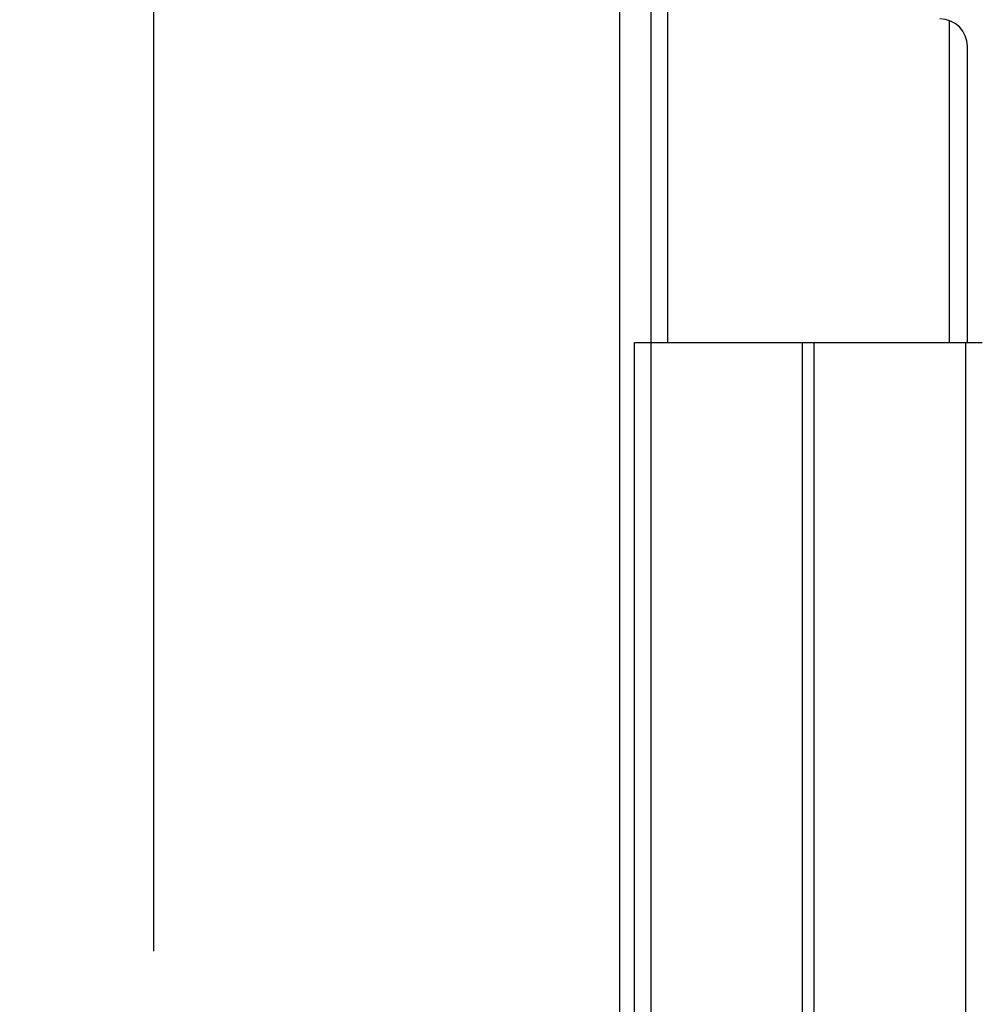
# Model space of a CAD drawing. Header units: inches. Extents: x 0.2 to 16.8, y 0.2 to 10.8.
# Tile 34 of 37: x 8.924 to 9.444, y 7.624 to 8.156. Entities that reach past the tile are written whole.
import ezdxf

# ---------------------------------------------------------------- set-up
doc = ezdxf.new("R2010")
doc.units = ezdxf.units.IN
doc.header["$LTSCALE"] = 0.935
doc.header["$MEASUREMENT"] = 0
doc.layers.get('0').update_dxf_attribs({"linetype": 'CONTINUOUS'})
doc.layers.add('DIMENSIONS', color=7, linetype='CONTINUOUS')
doc.styles.get("Standard").update_dxf_attribs({"font": 'txt', "width": 0.8})
doc.dimstyles.new('DIMSTYLE_1', dxfattribs={"dimtxt": 0.125, "dimasz": 0.18, "dimexe": 0.18, "dimexo": 0.0625, "dimgap": 0.09, "dimtad": 0, "dimtih": 1, "dimtoh": 1, "dimdec": 3, "dimzin": 4, "dimdsep": 46, "dimtxsty": 'STANDARD', "dimblk": '_FILLED', "dimblk1": '_FILLED', "dimblk2": '_FILLED', "dimcen": 0.09, "dimadec": 0, "dimazin": 0, "dimtp": 0.001, "dimtm": 0.001, "dimtfac": 1, "dimtdec": 3, "dimtofl": 0, "dimtmove": 0, "dimatfit": 3, "dimldrblk": '_FILLED', "dimfxl": 1, "dimtolj": 1, "dimtzin": 4, "dimarcsym": 0})
doc.dimstyles.new('DIMSTYLE_2', dxfattribs={"dimtxt": 0.125, "dimasz": 0.18, "dimexe": 0.18, "dimexo": 0.0625, "dimgap": 0.09, "dimtad": 0, "dimtih": 1, "dimtoh": 1, "dimdec": 3, "dimzin": 4, "dimdsep": 46, "dimtxsty": 'STANDARD', "dimblk": '_FILLED', "dimblk1": '_FILLED', "dimblk2": '_FILLED', "dimcen": 0.09, "dimadec": 0, "dimazin": 0, "dimtp": 0.001, "dimtm": 0.001, "dimtfac": 1, "dimtdec": 3, "dimtofl": 0, "dimtmove": 0, "dimatfit": 3, "dimldrblk": '_FILLED', "dimfxl": 1, "dimtolj": 1, "dimtzin": 4, "dimarcsym": 0})

# ---------------------------------------------------------------- blocks, each defined once
blk = doc.blocks.new('_FILLED')
at = {"color": 0, "linetype": 'BYBLOCK'}
blk.add_solid([(0, 0), (-1, 0.1736), (-1, -0.1736)], dxfattribs=at)
blk = doc.blocks.new('*D20')
at = {"layer": 'DIMENSIONS', "color": 2, "linetype": 'CONTINUOUS'}
for p, q in [((9.42773, 8.52119), (11.03983, 8.52119)), ((10.91483, 8.52119), (10.91483, 6.11269)), ((10.91483, 3.45419), (10.91483, 5.86269)), ((9.42773, 3.45419), (11.03983, 3.45419))]:
    blk.add_line(p, q, dxfattribs=at)
at = {"layer": 'DIMENSIONS', "color": 2, "linetype": 'CONTINUOUS', "xscale": 0.18, "yscale": 0.18, "zscale": 0.18}
for p, rotation in [((10.91483, 8.52119), 90), ((10.91483, 3.45419), 270)]:
    blk.add_blockref('_FILLED', p, dxfattribs=dict(at, rotation=rotation))
at = {"layer": 'DIMENSIONS', "color": 2, "linetype": 'CONTINUOUS', "insert": (10.91483, 6.05019), "char_height": 0.125, "width": 1.325, "attachment_point": 2, "line_spacing_factor": 0.9}
blk.add_mtext('5.067{\\Ftxt.shx;\\W1.000000;\\H0.125000; }[128.7]', dxfattribs=at)
blk = doc.blocks.new('*D24')
at = {"layer": 'DIMENSIONS', "color": 2, "linetype": 'CONTINUOUS'}
blk.add_line((8.99642, 7.65269), (8.99642, 8.96493), dxfattribs=at)
at = {"layer": 'DIMENSIONS', "color": 2, "linetype": 'CONTINUOUS', "insert": (8.93392, 9.02743), "char_height": 0.125, "width": 1.425, "attachment_point": 1, "rotation": 90, "line_spacing_factor": 0.9}
blk.add_mtext('9X .369{\\Ftxt.shx;\\W1.000000;\\H0.125000; }[9.37]', dxfattribs=at)

msp = doc.modelspace()

# ---------------------------------------------------------------- linework, layer by layer
at = {"color": 7, "linetype": 'CONTINUOUS'}
for p, q in [((9.26527, 7.98169), (9.26527, 8.52119)), ((9.27431, 7.98169), (9.27431, 8.52119)), ((9.24823, 7.35769), (9.24823, 8.51119)), ((9.42641, 7.98169), (9.42641, 8.15577)), ((9.43623, 7.98169), (9.43623, 8.14169)), ((9.25623, 3.98169), (9.25623, 7.98169)), ((9.25623, 7.98169), (9.44423, 7.98169))]:
    msp.add_line(p, q, dxfattribs=at)
at = {"color": 9, "linetype": 'CONTINUOUS'}
for p, q in [((9.26518, 3.98169), (9.26518, 7.98169)), ((9.34709, 3.98169), (9.34709, 7.98169)), ((9.35336, 3.98169), (9.35336, 7.98169)), ((9.43527, 3.98169), (9.43527, 7.98169))]:
    msp.add_line(p, q, dxfattribs=at)
at = {"color": 7, "linetype": 'CONTINUOUS'}
msp.add_arc((9.42123, 8.14169), 0.015, 0, 90, dxfattribs=at)

# ---------------------------------------------------------------- dimensions: what is measured, and where the dimension line sits
at = {"layer": 'DIMENSIONS', "color": 2, "linetype": 'CONTINUOUS'}
dim = msp.add_ordinate_dim(feature_location=(8.99642, 7.65269), offset=(0, 1.31224), dtype=1, origin=(9.36523, 7.59019), text='9X <>', dimstyle='DIMSTYLE_1', dxfattribs=at)
dim.commit()
dim.dimension.update_dxf_attribs({"geometry": '*D24', "text_midpoint": (8.99642, 9.73993)})
dim = msp.add_linear_dim(base=(10.91483, 8.52119), p1=(9.42773, 3.45419), p2=(9.42773, 8.52119), angle=90, dimstyle='DIMSTYLE_2', dxfattribs=at)
dim.commit()
dim.dimension.update_dxf_attribs({"geometry": '*D20', "text_midpoint": (10.76483, 5.98769), "dimtype": 160})

doc.saveas('drawing.dxf')
